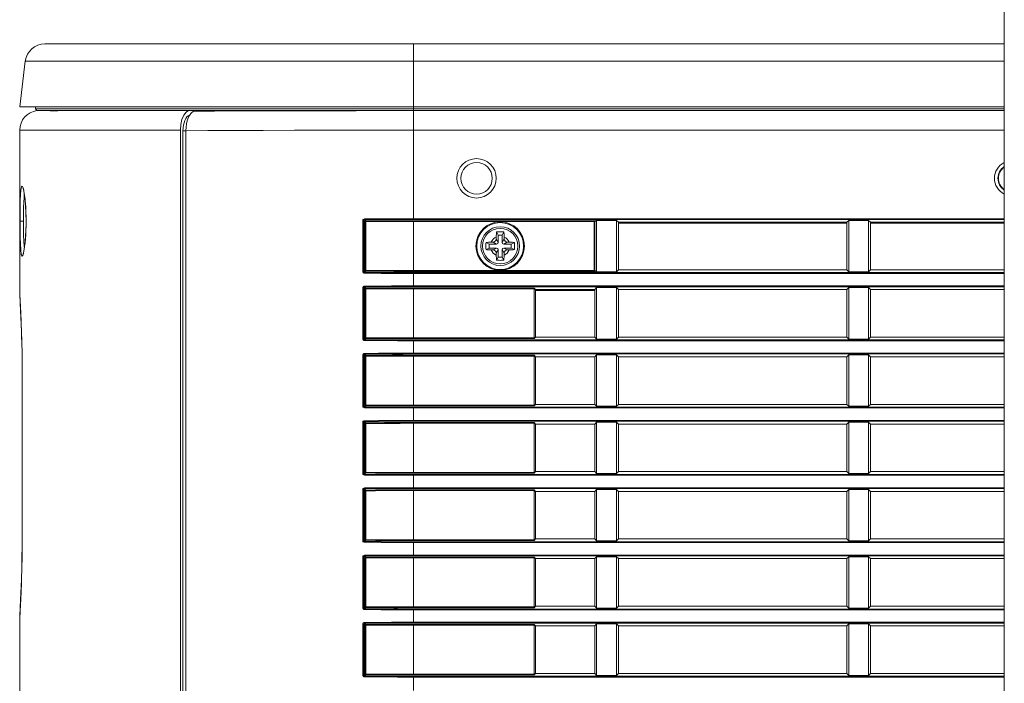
# Model space of a CAD drawing. Header units: millimetres. Extents: x 3925 to 5043, y -86 to 778.
# Tile 17 of 164: x 4106 to 4137, y 280 to 301. Entities that reach past the tile are written whole.
import ezdxf

# ---------------------------------------------------------------- set-up
doc = ezdxf.new("R2010")
doc.units = ezdxf.units.MM
doc.header["$LTSCALE"] = 46.255
for name, color, linetype in [('140-155102-0DXF_CONTINUOUS_LINE', 7, 'CONTINUOUS'), ('85-1A626G050DXF_CONTINUOUS_LINE', 7, 'CONTINUOUS'), ('H30-RIGHT-CODXF_CONTINUOUS_LINE', 7, 'CONTINUOUS'), ('H30K-CHRISTIDXF_CONTINUOUS_LINE', 7, 'CONTINUOUS'), ('H30K-REAR-CODXF_CONTINUOUS_LINE', 7, 'CONTINUOUS'), ('H30K-TOP-COVDXF_CONTINUOUS_LINE', 7, 'CONTINUOUS')]:
    doc.layers.add(name, color=color, linetype=linetype)

msp = doc.modelspace()

# ---------------------------------------------------------------- linework, layer by layer
at = {"layer": '140-155102-0DXF_CONTINUOUS_LINE', "color": 7, "linetype": 'Continuous', "lineweight": 0}
msp.add_line((4137.2981, 310.3287), (4137.2981, 223.8288), dxfattribs=at)
at = {"layer": '85-1A626G050DXF_CONTINUOUS_LINE', "color": 7, "linetype": 'Continuous', "lineweight": 0}
for p, q in [((4121.2362, 294.3862), (4121.1864, 294.4858)), ((4121.2362, 294.3862), (4121.2362, 294.1487)), ((4121.3612, 294.3862), (4121.2362, 294.3862)), ((4121.3612, 294.3862), (4121.4111, 294.4858)), ((4121.3612, 294.1487), (4121.3612, 294.3862)), ((4120.9487, 294.0987), (4120.8491, 294.1485)), ((4120.9487, 294.0987), (4120.9487, 293.9737)), ((4121.1862, 294.0987), (4120.9487, 294.0987)), ((4121.0123, 294.1612), (4121.0737, 294.1612)), ((4121.1862, 294.0987), (4121.0737, 294.1612)), ((4121.1737, 294.3226), (4121.1737, 294.2612)), ((4121.2362, 294.1487), (4121.1737, 294.2612)), ((4121.3612, 294.1487), (4121.4237, 294.2612)), ((4121.4112, 294.0987), (4121.5237, 294.1612)), ((4121.6487, 294.0987), (4121.4112, 294.0987)), ((4121.4237, 294.3226), (4121.4237, 294.2612)), ((4121.5852, 294.1612), (4121.5237, 294.1612)), ((4121.6487, 294.0987), (4121.7484, 294.1485)), ((4121.6487, 293.9737), (4121.6487, 294.0987)), ((4120.9487, 293.9737), (4120.8491, 293.9239)), ((4120.9487, 293.9737), (4121.1862, 293.9737)), ((4121.0123, 293.9112), (4121.0737, 293.9112)), ((4121.1862, 293.9737), (4121.0737, 293.9112)), ((4121.2362, 293.9237), (4121.1737, 293.8112)), ((4121.1737, 293.7498), (4121.1737, 293.8112)), ((4121.2362, 293.9237), (4121.2362, 293.6862)), ((4121.3612, 293.6862), (4121.3612, 293.9237)), ((4121.3612, 293.9237), (4121.4237, 293.8112)), ((4121.4112, 293.9737), (4121.5237, 293.9112)), ((4121.4112, 293.9737), (4121.6487, 293.9737)), ((4121.4237, 293.7498), (4121.4237, 293.8112)), ((4121.5852, 293.9112), (4121.5237, 293.9112)), ((4121.6487, 293.9737), (4121.7484, 293.9239)), ((4121.2362, 293.6862), (4121.1864, 293.5866)), ((4121.2362, 293.6862), (4121.3612, 293.6862)), ((4121.3612, 293.6862), (4121.4111, 293.5866))]:
    msp.add_line(p, q, dxfattribs=at)
for points in [[(4121.1737, 294.3226), (4121.1741, 294.3528), (4121.1751, 294.3787), (4121.1764, 294.401), (4121.178, 294.4206), (4121.1797, 294.4383), (4121.1817, 294.4548), (4121.1839, 294.4706), (4121.1864, 294.4858)], [(4121.1864, 294.4858), (4121.2235, 294.4879), (4121.261, 294.4891), (4121.2987, 294.4895)], [(4121.2987, 294.4895), (4121.3365, 294.4891), (4121.374, 294.4879), (4121.4111, 294.4858)], [(4121.4111, 294.4858), (4121.4136, 294.4704), (4121.4158, 294.4545), (4121.4178, 294.4379), (4121.4196, 294.4201), (4121.4211, 294.4005), (4121.4224, 294.3782), (4121.4234, 294.3525), (4121.4237, 294.3226)], [(4120.8491, 293.9239), (4120.8473, 293.9558), (4120.8461, 293.9879), (4120.8455, 294.0201), (4120.8455, 294.0523), (4120.8461, 294.0845), (4120.8473, 294.1166), (4120.8491, 294.1485)], [(4120.8491, 294.1485), (4120.8856, 294.1539), (4120.9254, 294.1579), (4120.968, 294.1604), (4121.0123, 294.1612)], [(4121.5852, 294.1612), (4121.6207, 294.1607), (4121.6553, 294.1591), (4121.6884, 294.1565), (4121.7195, 294.1529), (4121.7484, 294.1485)], [(4121.7484, 294.1485), (4121.7502, 294.1166), (4121.7514, 294.0845), (4121.752, 294.0523), (4121.752, 294.0201), (4121.7514, 293.9879), (4121.7502, 293.9558), (4121.7484, 293.9239)], [(4121.0123, 293.9112), (4120.9768, 293.9117), (4120.9422, 293.9133), (4120.9091, 293.9159), (4120.878, 293.9194), (4120.8491, 293.9239)], [(4121.1864, 293.5866), (4121.1839, 293.602), (4121.1817, 293.6179), (4121.1797, 293.6345), (4121.1779, 293.6523), (4121.1764, 293.6719), (4121.1751, 293.6942), (4121.1741, 293.7199), (4121.1737, 293.7498)], [(4121.4237, 293.7498), (4121.4234, 293.7196), (4121.4224, 293.6937), (4121.4211, 293.6714), (4121.4195, 293.6518), (4121.4178, 293.6341), (4121.4158, 293.6176), (4121.4136, 293.6018), (4121.4111, 293.5866)], [(4121.7484, 293.9239), (4121.7119, 293.9185), (4121.6721, 293.9145), (4121.6295, 293.912), (4121.5852, 293.9112)], [(4121.2987, 293.5829), (4121.261, 293.5833), (4121.2235, 293.5845), (4121.1864, 293.5866)], [(4121.4111, 293.5866), (4121.374, 293.5845), (4121.3365, 293.5833), (4121.2987, 293.5829)]]:
    msp.add_lwpolyline(points, dxfattribs=at)
msp.add_circle((4121.2987, 294.0362), 0.5625, dxfattribs=at)
for centre, radius, start, end in [((4121.2987, 294.0362), 0.3125, 113.57818, 156.42182), ((4121.0737, 294.2612), 0.1, 270, 0), ((4121.1862, 294.1487), 0.05, 270, 0), ((4121.4112, 294.1487), 0.05, 180, 270), ((4121.2987, 294.0362), 0.3125, 23.57818, 66.42182), ((4121.5237, 294.2612), 0.1, 180, 270), ((4121.2987, 294.0362), 0.3125, 203.57818, 246.42182), ((4121.0737, 293.8112), 0.1, 0, 90), ((4121.1862, 293.9237), 0.05, 0, 90), ((4121.4112, 293.9237), 0.05, 90, 180), ((4121.2987, 294.0362), 0.3125, 293.57818, 336.42182), ((4121.5237, 293.8112), 0.1, 90, 180)]:
    msp.add_arc(centre, radius, start, end, dxfattribs=at)
at = {"layer": 'H30-RIGHT-CODXF_CONTINUOUS_LINE', "color": 7, "linetype": 'Continuous', "lineweight": 0}
for p, q in [((4111.5278, 298.289), (4111.5788, 298.3146)), ((4111.6749, 298.3437), (4111.5788, 298.3146)), ((4118.5487, 298.3437), (4118.5487, 294.8806)), ((4118.5487, 298.3338), (4137.2981, 298.3338)), ((4111.3264, 297.6959), (4111.3311, 297.807)), ((4111.3311, 297.807), (4111.345, 297.9145)), ((4111.2311, 297.6954), (4111.2311, 258.6908)), ((4111.3264, 297.6954), (4111.2311, 297.6954)), ((4111.3264, 297.6959), (4111.3264, 258.6904)), ((4118.5487, 297.7135), (4137.2981, 297.7135)), ((4116.9396, 293.2234), (4116.9396, 294.849)), ((4116.9396, 294.849), (4116.9662, 294.849)), ((4116.9662, 293.2234), (4116.9662, 294.849)), ((4117.0063, 294.8088), (4116.9662, 294.849)), ((4117.0311, 294.8336), (4116.9906, 294.8742)), ((4117.0063, 294.8088), (4117.0063, 293.2636)), ((4117.0063, 294.8088), (4117.0328, 294.8088)), ((4117.0328, 294.8088), (4117.0328, 293.2636)), ((4118.5487, 294.9054), (4137.2981, 294.9054)), ((4118.5487, 294.8806), (4137.2981, 294.8806)), ((4118.5487, 293.2325), (4118.5487, 294.8399)), ((4124.2828, 294.8399), (4118.5487, 294.8399)), ((4118.5487, 294.8151), (4124.3055, 294.8151)), ((4124.2828, 294.8399), (4124.3309, 294.8526)), ((4124.2828, 293.2325), (4124.2828, 294.8399)), ((4124.3055, 294.8151), (4124.357, 294.8287)), ((4124.3055, 293.2573), (4124.3055, 294.8151)), ((4124.3309, 294.8526), (4124.9874, 294.8526)), ((4124.357, 293.2437), (4124.357, 294.8287)), ((4124.9874, 293.2198), (4124.9874, 294.8526)), ((4125.0487, 294.7912), (4124.9874, 294.8526)), ((4125.0487, 293.2812), (4125.0487, 294.7912)), ((4132.2987, 294.7912), (4125.0487, 294.7912)), ((4125.0487, 294.7612), (4132.2987, 294.7612)), ((4132.3601, 294.8526), (4132.2987, 294.7912)), ((4132.2987, 293.2812), (4132.2987, 294.7912)), ((4132.3601, 294.8526), (4132.3601, 293.2198)), ((4132.3601, 294.8526), (4132.9874, 294.8526)), ((4132.9874, 293.2198), (4132.9874, 294.8526)), ((4133.0487, 294.7912), (4132.9874, 294.8526)), ((4133.0487, 293.2812), (4133.0487, 294.7912)), ((4137.2981, 294.7912), (4133.0487, 294.7912)), ((4133.0487, 294.7612), (4137.2981, 294.7612)), ((4116.9662, 293.2234), (4116.9396, 293.2234)), ((4117.0063, 293.2636), (4116.9662, 293.2234)), ((4117.0311, 293.2388), (4116.9906, 293.1982)), ((4117.0063, 293.2636), (4117.0328, 293.2636)), ((4117.0328, 293.2636), (4118.5487, 293.2573)), ((4118.5487, 293.2573), (4124.3055, 293.2573)), ((4118.5487, 293.2325), (4124.2828, 293.2325)), ((4118.5487, 292.7456), (4118.5487, 293.1918)), ((4137.2981, 293.1918), (4118.5487, 293.1918)), ((4137.2981, 293.167), (4118.5487, 293.167)), ((4124.2828, 293.2325), (4124.2856, 293.2328)), ((4124.2828, 293.2325), (4124.3309, 293.2198)), ((4124.3055, 293.2573), (4124.357, 293.2437)), ((4124.9874, 293.2198), (4124.3309, 293.2198)), ((4124.9874, 293.2198), (4125.0487, 293.2812)), ((4125.0487, 293.2812), (4132.2987, 293.2812)), ((4132.2987, 293.2812), (4132.3601, 293.2198)), ((4132.9874, 293.2198), (4132.3601, 293.2198)), ((4132.9874, 293.2198), (4133.0487, 293.2812)), ((4133.0487, 293.2812), (4137.2981, 293.2812)), ((4116.9396, 291.0884), (4116.9396, 292.714)), ((4116.9396, 292.714), (4116.9662, 292.714)), ((4116.9662, 291.0884), (4116.9662, 292.714)), ((4117.0063, 292.6738), (4116.9662, 292.714)), ((4117.0311, 292.6986), (4116.9906, 292.7392)), ((4117.0063, 292.6738), (4117.0063, 291.1286)), ((4117.0063, 292.6738), (4117.0328, 292.6738)), ((4117.0328, 292.6738), (4117.0328, 291.1286)), ((4118.5487, 292.7704), (4137.2981, 292.7704)), ((4118.5487, 292.7456), (4137.2981, 292.7456)), ((4118.5487, 291.0975), (4118.5487, 292.7049)), ((4122.375, 292.7049), (4118.5487, 292.7049)), ((4122.3777, 292.6801), (4118.5487, 292.6801)), ((4122.375, 292.7049), (4122.4237, 292.6562)), ((4122.3777, 292.6801), (4122.3777, 291.1223)), ((4122.4237, 292.6562), (4122.4237, 291.1462)), ((4122.4237, 292.6562), (4124.2987, 292.6562)), ((4122.4237, 292.6262), (4124.2987, 292.6262)), ((4124.3601, 292.7176), (4124.2987, 292.6562)), ((4124.2987, 291.1462), (4124.2987, 292.6562)), ((4124.3601, 291.0848), (4124.3601, 292.7176)), ((4124.3601, 292.7176), (4124.9874, 292.7176)), ((4124.9874, 291.0848), (4124.9874, 292.7176)), ((4125.0487, 292.6562), (4124.9874, 292.7176)), ((4125.0487, 291.1462), (4125.0487, 292.6562)), ((4125.0487, 292.6562), (4132.2987, 292.6562)), ((4132.3601, 292.7176), (4132.2987, 292.6562)), ((4132.2987, 291.1462), (4132.2987, 292.6562)), ((4132.3601, 292.7176), (4132.3601, 291.0848)), ((4132.3601, 292.7176), (4132.9874, 292.7176)), ((4132.9874, 291.0848), (4132.9874, 292.7176)), ((4133.0487, 292.6562), (4132.9874, 292.7176)), ((4133.0487, 291.1462), (4133.0487, 292.6562)), ((4133.0487, 292.6562), (4137.2981, 292.6562)), ((4116.9662, 291.0884), (4116.9396, 291.0884)), ((4117.0063, 291.1286), (4116.9662, 291.0884)), ((4117.0311, 291.1038), (4116.9906, 291.0632)), ((4117.0063, 291.1286), (4117.0328, 291.1286)), ((4117.0328, 291.1286), (4118.5487, 291.1223)), ((4118.5487, 291.1223), (4122.3777, 291.1223)), ((4118.5487, 291.0975), (4122.375, 291.0975)), ((4118.5487, 290.6106), (4118.5487, 291.0568)), ((4137.2981, 291.0568), (4118.5487, 291.0568)), ((4137.2981, 291.032), (4118.5487, 291.032)), ((4122.4237, 291.1462), (4122.375, 291.0975)), ((4124.2987, 291.1462), (4122.4237, 291.1462)), ((4124.2987, 291.1462), (4124.3601, 291.0848)), ((4124.9874, 291.0848), (4124.3601, 291.0848)), ((4124.9874, 291.0848), (4125.0487, 291.1462)), ((4132.2987, 291.1462), (4125.0487, 291.1462)), ((4132.2987, 291.1462), (4132.3601, 291.0848)), ((4132.9874, 291.0848), (4132.3601, 291.0848)), ((4132.9874, 291.0848), (4133.0487, 291.1462)), ((4137.2981, 291.1462), (4133.0487, 291.1462)), ((4118.5487, 290.6354), (4137.2981, 290.6354)), ((4116.9396, 288.9534), (4116.9396, 290.579)), ((4116.9396, 290.579), (4116.9662, 290.579)), ((4116.9662, 288.9534), (4116.9662, 290.579)), ((4117.0063, 290.5388), (4116.9662, 290.579)), ((4117.0311, 290.5636), (4116.9906, 290.6042)), ((4117.0063, 290.5388), (4117.0063, 288.9936)), ((4117.0063, 290.5388), (4117.0328, 290.5388)), ((4117.0328, 290.5388), (4117.0328, 288.9936)), ((4118.5487, 290.6106), (4137.2981, 290.6106)), ((4118.5487, 288.9625), (4118.5487, 290.5699)), ((4122.375, 290.5699), (4118.5487, 290.5699)), ((4122.3777, 290.5451), (4118.5487, 290.5451)), ((4122.375, 290.5699), (4122.4237, 290.5212)), ((4122.3777, 290.5451), (4122.3777, 288.9873)), ((4122.4237, 290.5212), (4122.4237, 289.0112)), ((4124.2987, 290.5212), (4122.4237, 290.5212)), ((4124.3601, 290.5826), (4124.2987, 290.5212)), ((4124.2987, 289.0112), (4124.2987, 290.5212)), ((4124.3601, 288.9498), (4124.3601, 290.5826)), ((4124.3601, 290.5826), (4124.9874, 290.5826)), ((4124.9874, 288.9498), (4124.9874, 290.5826)), ((4125.0487, 290.5212), (4124.9874, 290.5826)), ((4125.0487, 289.0112), (4125.0487, 290.5212)), ((4132.2987, 290.5212), (4125.0487, 290.5212)), ((4132.3601, 290.5826), (4132.2987, 290.5212)), ((4132.2987, 289.0112), (4132.2987, 290.5212)), ((4132.3601, 290.5826), (4132.3601, 288.9498)), ((4132.3601, 290.5826), (4132.9874, 290.5826)), ((4132.9874, 288.9498), (4132.9874, 290.5826)), ((4133.0487, 290.5212), (4132.9874, 290.5826)), ((4133.0487, 289.0112), (4133.0487, 290.5212)), ((4137.2981, 290.5212), (4133.0487, 290.5212)), ((4116.9662, 288.9534), (4116.9396, 288.9534)), ((4117.0063, 288.9936), (4116.9662, 288.9534)), ((4117.0311, 288.9688), (4116.9906, 288.9282)), ((4117.0063, 288.9936), (4117.0328, 288.9936)), ((4117.0328, 288.9936), (4118.5487, 288.9873)), ((4118.5487, 288.9873), (4122.3777, 288.9873)), ((4118.5487, 288.9625), (4122.375, 288.9625)), ((4118.5487, 288.4756), (4118.5487, 288.9218)), ((4137.2981, 288.9218), (4118.5487, 288.9218)), ((4137.2981, 288.897), (4118.5487, 288.897)), ((4122.4237, 289.0112), (4122.375, 288.9625)), ((4124.2987, 289.0112), (4122.4237, 289.0112)), ((4124.2987, 289.0112), (4124.3601, 288.9498)), ((4124.9874, 288.9498), (4124.3601, 288.9498)), ((4124.9874, 288.9498), (4125.0487, 289.0112)), ((4132.2987, 289.0112), (4125.0487, 289.0112)), ((4132.2987, 289.0112), (4132.3601, 288.9498)), ((4132.9874, 288.9498), (4132.3601, 288.9498)), ((4132.9874, 288.9498), (4133.0487, 289.0112)), ((4137.2981, 289.0112), (4133.0487, 289.0112)), ((4116.9396, 286.8184), (4116.9396, 288.444)), ((4116.9396, 288.444), (4116.9662, 288.444)), ((4116.9662, 286.8184), (4116.9662, 288.444)), ((4117.0063, 288.4038), (4116.9662, 288.444)), ((4117.0311, 288.4286), (4116.9906, 288.4692)), ((4118.5487, 288.5004), (4137.2981, 288.5004)), ((4118.5487, 288.4756), (4137.2981, 288.4756)), ((4118.5487, 286.8275), (4118.5487, 288.4349)), ((4122.375, 288.4349), (4118.5487, 288.4349)), ((4122.375, 288.4349), (4122.4237, 288.3862)), ((4124.3601, 288.4476), (4124.2987, 288.3862)), ((4124.3601, 286.8148), (4124.3601, 288.4476)), ((4124.3601, 288.4476), (4124.9874, 288.4476)), ((4124.9874, 286.8148), (4124.9874, 288.4476)), ((4125.0487, 288.3862), (4124.9874, 288.4476)), ((4132.3601, 288.4476), (4132.2987, 288.3862)), ((4132.3601, 288.4476), (4132.3601, 286.8148)), ((4132.3601, 288.4476), (4132.9874, 288.4476)), ((4132.9874, 286.8148), (4132.9874, 288.4476)), ((4133.0487, 288.3862), (4132.9874, 288.4476)), ((4117.0063, 288.4038), (4117.0063, 286.8586)), ((4117.0063, 288.4038), (4117.0328, 288.4038)), ((4117.0328, 288.4038), (4117.0328, 286.8586)), ((4122.3777, 288.4101), (4118.5487, 288.4101)), ((4122.3777, 288.4101), (4122.3777, 286.8523)), ((4122.4237, 288.3862), (4122.4237, 286.8762)), ((4124.2987, 288.3862), (4122.4237, 288.3862)), ((4124.2987, 286.8762), (4124.2987, 288.3862)), ((4125.0487, 286.8762), (4125.0487, 288.3862)), ((4132.2987, 288.3862), (4125.0487, 288.3862)), ((4132.2987, 286.8762), (4132.2987, 288.3862)), ((4133.0487, 286.8762), (4133.0487, 288.3862)), ((4137.2981, 288.3862), (4133.0487, 288.3862)), ((4122.4237, 286.8762), (4122.375, 286.8275)), ((4124.2987, 286.8762), (4122.4237, 286.8762)), ((4124.2987, 286.8762), (4124.3601, 286.8148)), ((4124.9874, 286.8148), (4125.0487, 286.8762)), ((4132.2987, 286.8762), (4125.0487, 286.8762)), ((4132.2987, 286.8762), (4132.3601, 286.8148)), ((4132.9874, 286.8148), (4133.0487, 286.8762)), ((4137.2981, 286.8762), (4133.0487, 286.8762)), ((4116.9662, 286.8184), (4116.9396, 286.8184)), ((4117.0063, 286.8586), (4116.9662, 286.8184)), ((4117.0311, 286.8338), (4116.9906, 286.7932)), ((4117.0063, 286.8586), (4117.0328, 286.8586)), ((4117.0328, 286.8586), (4118.5487, 286.8523)), ((4118.5487, 286.8523), (4122.3777, 286.8523)), ((4118.5487, 286.8275), (4122.375, 286.8275)), ((4118.5487, 286.3406), (4118.5487, 286.7868)), ((4137.2981, 286.7868), (4118.5487, 286.7868)), ((4137.2981, 286.762), (4118.5487, 286.762)), ((4124.9874, 286.8148), (4124.3601, 286.8148)), ((4132.9874, 286.8148), (4132.3601, 286.8148)), ((4116.9396, 284.6834), (4116.9396, 286.309)), ((4116.9396, 286.309), (4116.9662, 286.309)), ((4116.9662, 284.6834), (4116.9662, 286.309)), ((4117.0063, 286.2688), (4116.9662, 286.309)), ((4117.0311, 286.2936), (4116.9906, 286.3342)), ((4117.0063, 286.2688), (4117.0063, 284.7236)), ((4117.0063, 286.2688), (4117.0328, 286.2688)), ((4117.0328, 286.2688), (4117.0328, 284.7236)), ((4118.5487, 286.3654), (4137.2981, 286.3654)), ((4118.5487, 286.3406), (4137.2981, 286.3406)), ((4118.5487, 284.6925), (4118.5487, 286.2999)), ((4122.375, 286.2999), (4118.5487, 286.2999)), ((4122.3777, 286.2751), (4118.5487, 286.2751)), ((4122.375, 286.2999), (4122.4237, 286.2512)), ((4122.3777, 286.2751), (4122.3777, 284.7173)), ((4122.4237, 286.2512), (4122.4237, 284.7412)), ((4124.2987, 286.2512), (4122.4237, 286.2512)), ((4124.3601, 286.3126), (4124.2987, 286.2512)), ((4124.2987, 284.7412), (4124.2987, 286.2512)), ((4124.3601, 284.6798), (4124.3601, 286.3126)), ((4124.3601, 286.3126), (4124.9874, 286.3126)), ((4124.9874, 284.6798), (4124.9874, 286.3126)), ((4125.0487, 286.2512), (4124.9874, 286.3126)), ((4125.0487, 284.7412), (4125.0487, 286.2512)), ((4132.2987, 286.2512), (4125.0487, 286.2512)), ((4132.3601, 286.3126), (4132.2987, 286.2512)), ((4132.2987, 284.7412), (4132.2987, 286.2512)), ((4132.3601, 286.3126), (4132.3601, 284.6798)), ((4132.3601, 286.3126), (4132.9874, 286.3126)), ((4132.9874, 284.6798), (4132.9874, 286.3126)), ((4133.0487, 286.2512), (4132.9874, 286.3126)), ((4133.0487, 284.7412), (4133.0487, 286.2512)), ((4137.2981, 286.2512), (4133.0487, 286.2512)), ((4116.9662, 284.6834), (4116.9396, 284.6834)), ((4117.0063, 284.7236), (4116.9662, 284.6834)), ((4117.0311, 284.6988), (4116.9906, 284.6582)), ((4117.0063, 284.7236), (4117.0328, 284.7236)), ((4117.0328, 284.7236), (4118.5487, 284.7173)), ((4118.5487, 284.7173), (4122.3777, 284.7173)), ((4118.5487, 284.6925), (4122.375, 284.6925)), ((4122.4237, 284.7412), (4122.375, 284.6925)), ((4124.2987, 284.7412), (4122.4237, 284.7412)), ((4124.2987, 284.7412), (4124.3601, 284.6798)), ((4124.9874, 284.6798), (4125.0487, 284.7412)), ((4132.2987, 284.7412), (4125.0487, 284.7412)), ((4132.2987, 284.7412), (4132.3601, 284.6798)), ((4132.9874, 284.6798), (4133.0487, 284.7412)), ((4137.2981, 284.7412), (4133.0487, 284.7412)), ((4118.5487, 284.2056), (4118.5487, 284.6518)), ((4137.2981, 284.6518), (4118.5487, 284.6518)), ((4137.2981, 284.627), (4118.5487, 284.627)), ((4124.9874, 284.6798), (4124.3601, 284.6798)), ((4132.9874, 284.6798), (4132.3601, 284.6798)), ((4116.9396, 282.5484), (4116.9396, 284.174)), ((4116.9396, 284.174), (4116.9662, 284.174)), ((4116.9662, 282.5484), (4116.9662, 284.174)), ((4117.0063, 284.1338), (4116.9662, 284.174)), ((4117.0311, 284.1586), (4116.9906, 284.1992)), ((4117.0063, 284.1338), (4117.0063, 282.5886)), ((4117.0063, 284.1338), (4117.0328, 284.1338)), ((4117.0328, 284.1338), (4117.0328, 282.5886)), ((4118.5487, 284.2304), (4137.2981, 284.2304)), ((4118.5487, 284.2056), (4137.2981, 284.2056)), ((4118.5487, 282.5575), (4118.5487, 284.1649)), ((4122.375, 284.1649), (4118.5487, 284.1649)), ((4122.3777, 284.1401), (4118.5487, 284.1401)), ((4122.375, 284.1649), (4122.4237, 284.1162)), ((4122.3777, 284.1401), (4122.3777, 282.5823)), ((4122.4237, 284.1162), (4122.4237, 282.6062)), ((4124.2987, 284.1162), (4122.4237, 284.1162)), ((4124.3601, 284.1776), (4124.2987, 284.1162)), ((4124.2987, 282.6062), (4124.2987, 284.1162)), ((4124.3601, 282.5448), (4124.3601, 284.1776)), ((4124.3601, 284.1776), (4124.9874, 284.1776)), ((4124.9874, 282.5448), (4124.9874, 284.1776)), ((4125.0487, 284.1162), (4124.9874, 284.1776)), ((4125.0487, 282.6062), (4125.0487, 284.1162)), ((4132.2987, 284.1162), (4125.0487, 284.1162)), ((4132.3601, 284.1776), (4132.2987, 284.1162)), ((4132.2987, 282.6062), (4132.2987, 284.1162)), ((4132.3601, 284.1776), (4132.3601, 282.5448)), ((4132.3601, 284.1776), (4132.9874, 284.1776)), ((4132.9874, 282.5448), (4132.9874, 284.1776)), ((4133.0487, 284.1162), (4132.9874, 284.1776)), ((4133.0487, 282.6062), (4133.0487, 284.1162)), ((4137.2981, 284.1162), (4133.0487, 284.1162)), ((4116.9662, 282.5484), (4116.9396, 282.5484)), ((4117.0063, 282.5886), (4116.9662, 282.5484)), ((4117.0311, 282.5638), (4116.9906, 282.5232)), ((4117.0063, 282.5886), (4117.0328, 282.5886)), ((4117.0328, 282.5886), (4118.5487, 282.5823)), ((4118.5487, 282.5823), (4122.3777, 282.5823)), ((4118.5487, 282.5575), (4122.375, 282.5575)), ((4118.5487, 282.0706), (4118.5487, 282.5168)), ((4137.2981, 282.5168), (4118.5487, 282.5168)), ((4122.4237, 282.6062), (4122.375, 282.5575)), ((4124.2987, 282.6062), (4122.4237, 282.6062)), ((4124.2987, 282.6062), (4124.3601, 282.5448)), ((4124.9874, 282.5448), (4124.3601, 282.5448)), ((4124.9874, 282.5448), (4125.0487, 282.6062)), ((4132.2987, 282.6062), (4125.0487, 282.6062)), ((4132.2987, 282.6062), (4132.3601, 282.5448)), ((4132.9874, 282.5448), (4132.3601, 282.5448)), ((4132.9874, 282.5448), (4133.0487, 282.6062)), ((4137.2981, 282.6062), (4133.0487, 282.6062)), ((4137.2981, 282.492), (4118.5487, 282.492)), ((4116.9396, 280.4134), (4116.9396, 282.039)), ((4116.9396, 282.039), (4116.9662, 282.039)), ((4116.9662, 280.4134), (4116.9662, 282.039)), ((4117.0063, 281.9988), (4116.9662, 282.039)), ((4117.0311, 282.0236), (4116.9906, 282.0642)), ((4117.0063, 281.9988), (4117.0063, 280.4536)), ((4117.0063, 281.9988), (4117.0328, 281.9988)), ((4117.0328, 281.9988), (4117.0328, 280.4536)), ((4118.5487, 282.0954), (4137.2981, 282.0954)), ((4118.5487, 282.0706), (4137.2981, 282.0706)), ((4118.5487, 280.4225), (4118.5487, 282.0299)), ((4122.375, 282.0299), (4118.5487, 282.0299)), ((4122.3777, 282.0051), (4118.5487, 282.0051)), ((4122.375, 282.0299), (4122.4237, 281.9812)), ((4122.3777, 282.0051), (4122.3777, 280.4473)), ((4122.4237, 281.9812), (4122.4237, 280.4712)), ((4124.2987, 281.9812), (4122.4237, 281.9812)), ((4124.3601, 282.0426), (4124.2987, 281.9812)), ((4124.2987, 280.4712), (4124.2987, 281.9812)), ((4124.3601, 280.4098), (4124.3601, 282.0426)), ((4124.3601, 282.0426), (4124.9874, 282.0426)), ((4124.9874, 280.4098), (4124.9874, 282.0426)), ((4125.0487, 281.9812), (4124.9874, 282.0426)), ((4125.0487, 280.4712), (4125.0487, 281.9812)), ((4132.2987, 281.9812), (4125.0487, 281.9812)), ((4132.3601, 282.0426), (4132.2987, 281.9812)), ((4132.2987, 280.4712), (4132.2987, 281.9812)), ((4132.3601, 282.0426), (4132.3601, 280.4098)), ((4132.3601, 282.0426), (4132.9874, 282.0426)), ((4132.9874, 280.4098), (4132.9874, 282.0426)), ((4133.0487, 281.9812), (4132.9874, 282.0426)), ((4133.0487, 280.4712), (4133.0487, 281.9812)), ((4137.2981, 281.9812), (4133.0487, 281.9812)), ((4116.9662, 280.4134), (4116.9396, 280.4134)), ((4117.0063, 280.4536), (4116.9662, 280.4134)), ((4117.0311, 280.4288), (4116.9906, 280.3882)), ((4117.0063, 280.4536), (4117.0328, 280.4536)), ((4117.0328, 280.4536), (4118.5487, 280.4473)), ((4118.5487, 280.4473), (4122.3777, 280.4473)), ((4118.5487, 280.4225), (4122.375, 280.4225)), ((4118.5487, 279.9356), (4118.5487, 280.3818)), ((4137.2981, 280.3818), (4118.5487, 280.3818)), ((4137.2981, 280.357), (4118.5487, 280.357)), ((4122.4237, 280.4712), (4122.375, 280.4225)), ((4124.2987, 280.4712), (4122.4237, 280.4712)), ((4124.2987, 280.4712), (4124.3601, 280.4098)), ((4124.9874, 280.4098), (4124.3601, 280.4098)), ((4124.9874, 280.4098), (4125.0487, 280.4712)), ((4132.2987, 280.4712), (4125.0487, 280.4712)), ((4132.2987, 280.4712), (4132.3601, 280.4098)), ((4132.9874, 280.4098), (4132.3601, 280.4098)), ((4132.9874, 280.4098), (4133.0487, 280.4712)), ((4137.2981, 280.4712), (4133.0487, 280.4712))]:
    msp.add_line(p, q, dxfattribs=at)
for points in [[(4111.4328, 298.1902), (4111.392, 298.1697), (4111.3536, 298.1341), (4111.3187, 298.0846), (4111.2886, 298.0226), (4111.264, 297.9504)], [(4111.345, 297.9145), (4111.3677, 298.0151), (4111.3984, 298.1054), (4111.4361, 298.1827)], [(4111.4361, 298.1827), (4111.4797, 298.2446), (4111.5278, 298.289)], [(4111.5788, 298.3146), (4112.2366, 298.3198), (4113.0207, 298.3243), (4113.9206, 298.3278), (4114.8809, 298.3304), (4115.8377, 298.3321), (4116.7327, 298.3331), (4117.5927, 298.3336), (4118.5487, 298.3338)], [(4111.264, 297.9504), (4111.246, 297.87), (4111.2349, 297.7841), (4111.2311, 297.6954)], [(4111.3264, 297.6959), (4112.0167, 297.7006), (4112.8376, 297.7047), (4113.7762, 297.7079), (4114.7735, 297.7103), (4115.7632, 297.7119), (4116.6856, 297.7128), (4117.5693, 297.7133), (4118.5487, 297.7135)], [(4116.9396, 294.849), (4116.9433, 294.8681), (4116.9534, 294.8837), (4116.9683, 294.8944), (4116.9888, 294.899)], [(4116.9662, 294.849), (4116.9679, 294.8587), (4116.9729, 294.8665), (4116.9803, 294.8719), (4116.9905, 294.8742)], [(4116.9888, 294.899), (4117.4375, 294.9022), (4117.8481, 294.9042), (4118.2191, 294.9051), (4118.5487, 294.9054)], [(4116.9905, 294.8742), (4116.9897, 294.8785), (4116.9891, 294.8874), (4116.9888, 294.899)], [(4116.9906, 294.8742), (4117.4386, 294.8774), (4117.8489, 294.8793), (4118.2194, 294.8803), (4118.5487, 294.8806)], [(4117.0311, 294.8336), (4117.0188, 294.8302), (4117.0098, 294.8211), (4117.0063, 294.8088)], [(4118.5487, 294.8399), (4118.3346, 294.8398), (4118.1213, 294.8394), (4117.8856, 294.8387), (4117.6227, 294.8376), (4117.3367, 294.8359), (4117.0311, 294.8336)], [(4117.0311, 294.8336), (4117.0319, 294.8295), (4117.0325, 294.8205), (4117.0328, 294.8088)], [(4118.5487, 294.8151), (4118.3349, 294.815), (4118.1218, 294.8146), (4117.8863, 294.8139), (4117.6237, 294.8128), (4117.3381, 294.8111), (4117.0328, 294.8088)], [(4124.3055, 294.8151), (4124.3021, 294.8272), (4124.2938, 294.8362), (4124.2828, 294.8399)], [(4116.9887, 293.1734), (4116.9698, 293.1773), (4116.9543, 293.1878), (4116.9439, 293.2029), (4116.9396, 293.2234)], [(4116.9905, 293.1982), (4116.981, 293.2001), (4116.9733, 293.2054), (4116.9682, 293.213), (4116.9662, 293.2234)], [(4118.5487, 293.167), (4118.0383, 293.1676), (4117.5247, 293.1697), (4116.9887, 293.1734)], [(4116.9888, 293.1734), (4116.9891, 293.185), (4116.9897, 293.1939), (4116.9905, 293.1982)], [(4118.5487, 293.1918), (4118.0388, 293.1925), (4117.5258, 293.1945), (4116.9906, 293.1982)], [(4117.0063, 293.2636), (4117.0098, 293.2513), (4117.0188, 293.2422), (4117.0311, 293.2388)], [(4117.0311, 293.2388), (4117.0319, 293.2429), (4117.0325, 293.2519), (4117.0328, 293.2636)], [(4117.0311, 293.2388), (4117.3383, 293.2364), (4117.6286, 293.2348), (4117.9183, 293.2335), (4118.2215, 293.2328), (4118.5487, 293.2325)], [(4124.2856, 293.2328), (4124.2939, 293.2362), (4124.2959, 293.2377)], [(4124.2959, 293.2377), (4124.3021, 293.2453), (4124.3055, 293.2573)], [(4116.9396, 292.714), (4116.9433, 292.7331), (4116.9534, 292.7487), (4116.9683, 292.7594), (4116.9888, 292.764)], [(4116.9662, 292.714), (4116.9679, 292.7237), (4116.9729, 292.7315), (4116.9803, 292.7369), (4116.9905, 292.7392)], [(4116.9888, 292.764), (4117.4375, 292.7672), (4117.8481, 292.7692), (4118.2191, 292.7701), (4118.5487, 292.7704)], [(4116.9905, 292.7392), (4116.9897, 292.7435), (4116.9891, 292.7524), (4116.9888, 292.764)], [(4116.9906, 292.7392), (4117.4386, 292.7424), (4117.8489, 292.7443), (4118.2194, 292.7453), (4118.5487, 292.7456)], [(4117.0311, 292.6986), (4117.0188, 292.6952), (4117.0098, 292.6861), (4117.0063, 292.6738)], [(4118.5487, 292.7049), (4118.3346, 292.7048), (4118.1213, 292.7044), (4117.8856, 292.7037), (4117.6227, 292.7026), (4117.3367, 292.7009), (4117.0311, 292.6986)], [(4117.0311, 292.6986), (4117.0319, 292.6945), (4117.0325, 292.6855), (4117.0328, 292.6738)], [(4118.5487, 292.6801), (4118.3349, 292.68), (4118.1218, 292.6796), (4117.8863, 292.6789), (4117.6237, 292.6778), (4117.3381, 292.6761), (4117.0328, 292.6738)], [(4116.9887, 291.0384), (4116.9698, 291.0423), (4116.9543, 291.0528), (4116.9439, 291.0679), (4116.9396, 291.0884)], [(4116.9905, 291.0632), (4116.981, 291.0651), (4116.9733, 291.0704), (4116.9682, 291.078), (4116.9662, 291.0884)], [(4118.5487, 291.032), (4118.0383, 291.0326), (4117.5247, 291.0347), (4116.9887, 291.0384)], [(4116.9888, 291.0384), (4116.9891, 291.05), (4116.9897, 291.0589), (4116.9905, 291.0632)], [(4118.5487, 291.0568), (4118.0388, 291.0575), (4117.5258, 291.0595), (4116.9906, 291.0632)], [(4117.0063, 291.1286), (4117.0098, 291.1163), (4117.0188, 291.1072), (4117.0311, 291.1038)], [(4117.0311, 291.1038), (4117.0319, 291.1079), (4117.0325, 291.1169), (4117.0328, 291.1286)], [(4117.0311, 291.1038), (4117.3383, 291.1014), (4117.6286, 291.0998), (4117.9183, 291.0985), (4118.2215, 291.0978), (4118.5487, 291.0975)], [(4116.9396, 290.579), (4116.9433, 290.5981), (4116.9534, 290.6137), (4116.9683, 290.6244), (4116.9888, 290.629)], [(4116.9888, 290.629), (4117.4375, 290.6322), (4117.8481, 290.6342), (4118.2191, 290.6351), (4118.5487, 290.6354)], [(4116.9905, 290.6042), (4116.9897, 290.6085), (4116.9891, 290.6174), (4116.9888, 290.629)], [(4116.9662, 290.579), (4116.9679, 290.5887), (4116.9729, 290.5965), (4116.9803, 290.6019), (4116.9905, 290.6042)], [(4116.9906, 290.6042), (4117.4386, 290.6074), (4117.8489, 290.6093), (4118.2194, 290.6103), (4118.5487, 290.6106)], [(4117.0311, 290.5636), (4117.0188, 290.5602), (4117.0098, 290.5511), (4117.0063, 290.5388)], [(4118.5487, 290.5699), (4118.3346, 290.5698), (4118.1213, 290.5694), (4117.8856, 290.5687), (4117.6227, 290.5676), (4117.3367, 290.5659), (4117.0311, 290.5636)], [(4117.0311, 290.5636), (4117.0319, 290.5595), (4117.0325, 290.5505), (4117.0328, 290.5388)], [(4118.5487, 290.5451), (4118.3349, 290.545), (4118.1218, 290.5446), (4117.8863, 290.5439), (4117.6237, 290.5428), (4117.3381, 290.5411), (4117.0328, 290.5388)], [(4116.9887, 288.9034), (4116.9698, 288.9073), (4116.9543, 288.9178), (4116.9439, 288.9329), (4116.9396, 288.9534)], [(4116.9905, 288.9282), (4116.981, 288.9301), (4116.9733, 288.9354), (4116.9682, 288.943), (4116.9662, 288.9534)], [(4118.5487, 288.897), (4118.0383, 288.8976), (4117.5247, 288.8997), (4116.9887, 288.9034)], [(4116.9888, 288.9034), (4116.9891, 288.915), (4116.9897, 288.9239), (4116.9905, 288.9282)], [(4118.5487, 288.9218), (4118.0388, 288.9225), (4117.5258, 288.9245), (4116.9906, 288.9282)], [(4117.0063, 288.9936), (4117.0098, 288.9813), (4117.0188, 288.9722), (4117.0311, 288.9688)], [(4117.0311, 288.9688), (4117.0319, 288.9729), (4117.0325, 288.9819), (4117.0328, 288.9936)], [(4117.0311, 288.9688), (4117.3383, 288.9664), (4117.6286, 288.9648), (4117.9183, 288.9635), (4118.2215, 288.9628), (4118.5487, 288.9625)], [(4116.9396, 288.444), (4116.9433, 288.4631), (4116.9534, 288.4787), (4116.9683, 288.4894), (4116.9888, 288.494)], [(4116.9662, 288.444), (4116.9679, 288.4537), (4116.9729, 288.4615), (4116.9803, 288.4669), (4116.9905, 288.4692)], [(4116.9888, 288.494), (4117.4375, 288.4972), (4117.8481, 288.4992), (4118.2191, 288.5001), (4118.5487, 288.5004)], [(4116.9905, 288.4692), (4116.9897, 288.4735), (4116.9891, 288.4824), (4116.9888, 288.494)], [(4116.9906, 288.4692), (4117.4386, 288.4724), (4117.8489, 288.4743), (4118.2194, 288.4753), (4118.5487, 288.4756)], [(4118.5487, 288.4349), (4118.3346, 288.4348), (4118.1213, 288.4344), (4117.8856, 288.4337), (4117.6227, 288.4326), (4117.3367, 288.4309), (4117.0311, 288.4286)], [(4117.0311, 288.4286), (4117.0188, 288.4252), (4117.0098, 288.4161), (4117.0063, 288.4038)], [(4117.0311, 288.4286), (4117.0319, 288.4245), (4117.0325, 288.4155), (4117.0328, 288.4038)], [(4118.5487, 288.4101), (4118.3349, 288.41), (4118.1218, 288.4096), (4117.8863, 288.4089), (4117.6237, 288.4078), (4117.3381, 288.4061), (4117.0328, 288.4038)], [(4116.9887, 286.7684), (4116.9698, 286.7723), (4116.9543, 286.7828), (4116.9439, 286.7979), (4116.9396, 286.8184)], [(4116.9905, 286.7932), (4116.981, 286.7951), (4116.9733, 286.8004), (4116.9682, 286.808), (4116.9662, 286.8184)], [(4118.5487, 286.762), (4118.0383, 286.7626), (4117.5247, 286.7647), (4116.9887, 286.7684)], [(4116.9888, 286.7684), (4116.9891, 286.78), (4116.9897, 286.7889), (4116.9905, 286.7932)], [(4118.5487, 286.7868), (4118.0388, 286.7875), (4117.5258, 286.7895), (4116.9906, 286.7932)], [(4117.0063, 286.8586), (4117.0098, 286.8463), (4117.0188, 286.8372), (4117.0311, 286.8338)], [(4117.0311, 286.8338), (4117.0319, 286.8379), (4117.0325, 286.8469), (4117.0328, 286.8586)], [(4117.0311, 286.8338), (4117.3383, 286.8314), (4117.6286, 286.8298), (4117.9183, 286.8285), (4118.2215, 286.8278), (4118.5487, 286.8275)], [(4116.9396, 286.309), (4116.9433, 286.3281), (4116.9534, 286.3437), (4116.9683, 286.3544), (4116.9888, 286.359)], [(4116.9662, 286.309), (4116.9679, 286.3187), (4116.9729, 286.3265), (4116.9803, 286.3319), (4116.9905, 286.3342)], [(4116.9888, 286.359), (4117.4375, 286.3622), (4117.8481, 286.3642), (4118.2191, 286.3651), (4118.5487, 286.3654)], [(4116.9905, 286.3342), (4116.9897, 286.3385), (4116.9891, 286.3474), (4116.9888, 286.359)], [(4116.9906, 286.3342), (4117.4386, 286.3374), (4117.8489, 286.3393), (4118.2194, 286.3403), (4118.5487, 286.3406)], [(4117.0311, 286.2936), (4117.0188, 286.2902), (4117.0098, 286.2811), (4117.0063, 286.2688)], [(4118.5487, 286.2999), (4118.3346, 286.2998), (4118.1213, 286.2994), (4117.8856, 286.2987), (4117.6227, 286.2976), (4117.3367, 286.2959), (4117.0311, 286.2936)], [(4117.0311, 286.2936), (4117.0319, 286.2895), (4117.0325, 286.2805), (4117.0328, 286.2688)], [(4118.5487, 286.2751), (4118.3349, 286.275), (4118.1218, 286.2746), (4117.8863, 286.2739), (4117.6237, 286.2728), (4117.3381, 286.2711), (4117.0328, 286.2688)], [(4116.9887, 284.6334), (4116.9698, 284.6373), (4116.9543, 284.6478), (4116.9439, 284.6629), (4116.9396, 284.6834)], [(4116.9905, 284.6582), (4116.981, 284.6601), (4116.9733, 284.6654), (4116.9682, 284.673), (4116.9662, 284.6834)], [(4117.0063, 284.7236), (4117.0098, 284.7113), (4117.0188, 284.7022), (4117.0311, 284.6988)], [(4117.0311, 284.6988), (4117.0319, 284.7029), (4117.0325, 284.7119), (4117.0328, 284.7236)], [(4117.0311, 284.6988), (4117.3383, 284.6964), (4117.6286, 284.6948), (4117.9183, 284.6935), (4118.2215, 284.6928), (4118.5487, 284.6925)], [(4118.5487, 284.627), (4118.0383, 284.6276), (4117.5247, 284.6297), (4116.9887, 284.6334)], [(4116.9888, 284.6334), (4116.9891, 284.645), (4116.9897, 284.6539), (4116.9905, 284.6582)], [(4118.5487, 284.6518), (4118.0388, 284.6525), (4117.5258, 284.6545), (4116.9906, 284.6582)], [(4116.9396, 284.174), (4116.9433, 284.1931), (4116.9534, 284.2087), (4116.9683, 284.2194), (4116.9888, 284.224)], [(4116.9662, 284.174), (4116.9679, 284.1837), (4116.9729, 284.1915), (4116.9803, 284.1969), (4116.9905, 284.1992)], [(4116.9888, 284.224), (4117.4375, 284.2272), (4117.8481, 284.2292), (4118.2191, 284.2301), (4118.5487, 284.2304)], [(4116.9905, 284.1992), (4116.9897, 284.2035), (4116.9891, 284.2124), (4116.9888, 284.224)], [(4116.9906, 284.1992), (4117.4386, 284.2024), (4117.8489, 284.2043), (4118.2194, 284.2053), (4118.5487, 284.2056)], [(4117.0311, 284.1586), (4117.0188, 284.1552), (4117.0098, 284.1461), (4117.0063, 284.1338)], [(4118.5487, 284.1649), (4118.3346, 284.1648), (4118.1213, 284.1644), (4117.8856, 284.1637), (4117.6227, 284.1626), (4117.3367, 284.1609), (4117.0311, 284.1586)], [(4117.0311, 284.1586), (4117.0319, 284.1545), (4117.0325, 284.1455), (4117.0328, 284.1338)], [(4118.5487, 284.1401), (4118.3349, 284.14), (4118.1218, 284.1396), (4117.8863, 284.1389), (4117.6237, 284.1378), (4117.3381, 284.1361), (4117.0328, 284.1338)], [(4116.9887, 282.4984), (4116.9698, 282.5023), (4116.9543, 282.5128), (4116.9439, 282.5279), (4116.9396, 282.5484)], [(4116.9905, 282.5232), (4116.981, 282.5251), (4116.9733, 282.5304), (4116.9682, 282.538), (4116.9662, 282.5484)], [(4118.5487, 282.492), (4118.0383, 282.4926), (4117.5247, 282.4947), (4116.9887, 282.4984)], [(4116.9888, 282.4984), (4116.9891, 282.51), (4116.9897, 282.5189), (4116.9905, 282.5232)], [(4118.5487, 282.5168), (4118.0388, 282.5175), (4117.5258, 282.5195), (4116.9906, 282.5232)], [(4117.0063, 282.5886), (4117.0098, 282.5763), (4117.0188, 282.5672), (4117.0311, 282.5638)], [(4117.0311, 282.5638), (4117.0319, 282.5679), (4117.0325, 282.5769), (4117.0328, 282.5886)], [(4117.0311, 282.5638), (4117.3383, 282.5614), (4117.6286, 282.5598), (4117.9183, 282.5585), (4118.2215, 282.5578), (4118.5487, 282.5575)], [(4116.9396, 282.039), (4116.9433, 282.0581), (4116.9534, 282.0737), (4116.9683, 282.0844), (4116.9888, 282.089)], [(4116.9662, 282.039), (4116.9679, 282.0487), (4116.9729, 282.0565), (4116.9803, 282.0619), (4116.9905, 282.0642)], [(4116.9888, 282.089), (4117.4375, 282.0922), (4117.8481, 282.0942), (4118.2191, 282.0951), (4118.5487, 282.0954)], [(4116.9905, 282.0642), (4116.9897, 282.0685), (4116.9891, 282.0774), (4116.9888, 282.089)], [(4116.9906, 282.0642), (4117.4386, 282.0674), (4117.8489, 282.0693), (4118.2194, 282.0703), (4118.5487, 282.0706)], [(4117.0311, 282.0236), (4117.0188, 282.0202), (4117.0098, 282.0111), (4117.0063, 281.9988)], [(4118.5487, 282.0299), (4118.3346, 282.0298), (4118.1213, 282.0294), (4117.8856, 282.0287), (4117.6227, 282.0276), (4117.3367, 282.0259), (4117.0311, 282.0236)], [(4117.0311, 282.0236), (4117.0319, 282.0195), (4117.0325, 282.0105), (4117.0328, 281.9988)], [(4118.5487, 282.0051), (4118.3349, 282.005), (4118.1218, 282.0046), (4117.8863, 282.0039), (4117.6237, 282.0028), (4117.3381, 282.0011), (4117.0328, 281.9988)], [(4116.9887, 280.3634), (4116.9698, 280.3673), (4116.9543, 280.3778), (4116.9439, 280.3929), (4116.9396, 280.4134)], [(4116.9905, 280.3882), (4116.981, 280.3901), (4116.9733, 280.3954), (4116.9682, 280.403), (4116.9662, 280.4134)], [(4118.5487, 280.357), (4118.0383, 280.3576), (4117.5247, 280.3597), (4116.9887, 280.3634)], [(4116.9888, 280.3634), (4116.9891, 280.375), (4116.9897, 280.3839), (4116.9905, 280.3882)], [(4118.5487, 280.3818), (4118.0388, 280.3825), (4117.5258, 280.3845), (4116.9906, 280.3882)], [(4117.0063, 280.4536), (4117.0098, 280.4413), (4117.0188, 280.4322), (4117.0311, 280.4288)], [(4117.0311, 280.4288), (4117.0319, 280.4329), (4117.0325, 280.4419), (4117.0328, 280.4536)], [(4117.0311, 280.4288), (4117.3383, 280.4264), (4117.6286, 280.4248), (4117.9183, 280.4235), (4118.2215, 280.4228), (4118.5487, 280.4225)]]:
    msp.add_lwpolyline(points, dxfattribs=at)
for centre, radius in [((4120.5487, 296.1862), 0.625), ((4120.5487, 296.1862), 0.5), ((4121.2987, 294.0362), 0.7695), ((4121.2987, 294.0362), 0.7446), ((4121.2987, 294.0362), 0.6146)]:
    msp.add_circle(centre, radius, dxfattribs=at)
for radius, start, end in [(0.5625, 116.80191, 243.19828), (0.4508, 124.48248, 235.51752), (0.4375, 125.6815, 234.3185)]:
    msp.add_arc((4137.5487, 296.1862), radius, start, end, dxfattribs=at)
for centre, major_axis, ratio, start_param, end_param in [((4124.3295, 294.8274), (0.0268, 0.0071), 0.9007478, -0.232875, 1.2863943), ((4124.3295, 293.245), (0.0268, -0.0071), 0.9007478, -1.2863943, 0.232875), ((4122.3746, 292.6801), (0, 0.025), 0.1227846, -1.5707963, -0.122173), ((4122.3746, 291.1223), (0, 0.025), 0.1227846, -3.0194196, -1.5707963), ((4122.3746, 290.5451), (0, 0.025), 0.1227846, -1.5707963, -0.122173), ((4122.3746, 288.9873), (0, 0.025), 0.1227846, -3.0194196, -1.5707963), ((4122.3746, 288.4101), (0, 0.025), 0.1227846, -1.5707963, -0.122173), ((4122.3746, 286.8523), (0, 0.025), 0.1227846, -3.0194196, -1.5707963), ((4122.3746, 286.2751), (0, 0.025), 0.1227846, -1.5707963, -0.122173), ((4122.3746, 284.7173), (0, 0.025), 0.1227846, -3.0194196, -1.5707963), ((4122.3746, 284.1401), (0, 0.025), 0.1227846, -1.5707963, -0.122173), ((4122.3746, 282.5823), (0, 0.025), 0.1227846, -3.0194196, -1.5707963), ((4122.3746, 282.0051), (0, 0.025), 0.1227846, -1.5707963, -0.122173), ((4122.3746, 280.4473), (0, 0.025), 0.1227846, -3.0194196, -1.5707963)]:
    msp.add_ellipse(centre, major_axis=major_axis, ratio=ratio, start_param=start_param, end_param=end_param, dxfattribs=at)
at = {"layer": 'H30K-CHRISTIDXF_CONTINUOUS_LINE', "color": 7, "linetype": 'Continuous', "lineweight": 0}
msp.add_line((4115.8862, 300.4537), (4111.3612, 300.4537), dxfattribs=at)
at = {"layer": 'H30K-REAR-CODXF_CONTINUOUS_LINE', "color": 7, "linetype": 'Continuous', "lineweight": 0}
for p, q in [((4106.5976, 298.3338), (4106.6779, 298.3437)), ((4106.8482, 298.3333), (4106.5976, 298.3338)), ((4107.0175, 298.3331), (4106.8482, 298.3333)), ((4111.4097, 298.3344), (4111.3276, 298.2866)), ((4111.4097, 298.3344), (4111.4454, 298.3437)), ((4111.1636, 297.8928), (4111.1513, 297.714)), ((4106.0487, 297.7135), (4106.0487, 292.7627)), ((4106.7361, 297.7128), (4106.0487, 297.7135)), ((4107.081, 297.713), (4106.7361, 297.7128)), ((4107.8237, 297.7142), (4107.081, 297.713)), ((4109.5238, 297.7156), (4107.8237, 297.7142)), ((4109.9729, 297.7153), (4109.5238, 297.7156)), ((4110.6736, 297.7146), (4109.9729, 297.7153)), ((4111.1513, 297.714), (4110.6736, 297.7146)), ((4111.1513, 258.6746), (4111.1513, 297.714)), ((4106.1856, 295.5735), (4106.1956, 295.686)), ((4106.1707, 294.9646), (4106.1718, 295.1107)), ((4106.0606, 294.8287), (4106.1703, 294.8287)), ((4106.1703, 294.8287), (4106.1707, 294.9646)), ((4106.1714, 294.5855), (4106.1703, 294.8287)), ((4106.2506, 294.7183), (4106.2464, 294.5556)), ((4106.2514, 294.8287), (4106.2506, 294.7183)), ((4106.2527, 294.8287), (4106.2514, 294.8287)), ((4106.1581, 293.7967), (4106.1571, 293.7942)), ((4106.1963, 293.9758), (4106.1903, 294.0196)), ((4106.0487, 292.7627), (4106.0489, 292.7365)), ((4106.1286, 290.0787), (4106.1286, 284.7037)), ((4106.1296, 290.0787), (4106.1286, 290.0787)), ((4106.1296, 290.0787), (4106.1296, 284.7037)), ((4106.1296, 284.7037), (4106.1286, 284.7037)), ((4106.0489, 282.0496), (4106.0487, 282.0197)), ((4106.0487, 282.0197), (4106.0487, 276.0505))]:
    msp.add_line(p, q, dxfattribs=at)
for points in [[(4109.1151, 298.3359), (4108.5355, 298.3351), (4108.0136, 298.334), (4107.5855, 298.3333), (4107.258, 298.3331), (4107.0175, 298.3331)], [(4111.4097, 298.3344), (4110.8694, 298.3351), (4110.3004, 298.3357), (4109.7108, 298.336), (4109.1151, 298.3359)], [(4111.3276, 298.2866), (4111.2555, 298.1911), (4111.1993, 298.0562), (4111.1636, 297.8928)], [(4106.076, 295.6664), (4106.0876, 295.8131), (4106.1057, 295.9142), (4106.1324, 295.9374), (4106.1645, 295.8606), (4106.1948, 295.7084)], [(4106.0606, 294.8287), (4106.061, 294.9815), (4106.0622, 295.1459), (4106.0646, 295.3195), (4106.0688, 295.4965), (4106.076, 295.6664)], [(4106.1589, 295.8609), (4106.1575, 295.8631), (4106.1583, 295.8603), (4106.167, 295.8321), (4106.1786, 295.7829), (4106.1914, 295.7143)], [(4106.1914, 295.7143), (4106.2044, 295.6272), (4106.2171, 295.522)], [(4106.1948, 295.7084), (4106.219, 295.5205), (4106.2366, 295.3162), (4106.2481, 295.0924), (4106.2527, 294.8287)], [(4106.1718, 295.1107), (4106.1742, 295.2651), (4106.1785, 295.4224), (4106.1856, 295.5735)], [(4106.2171, 295.522), (4106.2287, 295.4), (4106.2386, 295.2626), (4106.246, 295.1125)], [(4106.246, 295.1125), (4106.2504, 294.9525), (4106.2514, 294.8287)], [(4106.0705, 294.1117), (4106.0648, 294.3235), (4106.0617, 294.5552), (4106.0606, 294.8287)], [(4106.2527, 294.8287), (4106.2513, 294.683), (4106.2466, 294.526), (4106.2378, 294.3595), (4106.2242, 294.1882), (4106.2053, 294.021)], [(4106.1903, 294.0196), (4106.1802, 294.1912), (4106.1745, 294.3795), (4106.1714, 294.5855)], [(4106.2464, 294.5556), (4106.2391, 294.4029), (4106.2292, 294.2633), (4106.2175, 294.1393)], [(4106.0985, 293.7717), (4106.0808, 293.9185), (4106.0705, 294.1117)], [(4106.2175, 294.1393), (4106.2047, 294.0325), (4106.1915, 293.9441), (4106.1786, 293.8746), (4106.1669, 293.8248), (4106.1581, 293.7967)], [(4106.2053, 294.021), (4106.1814, 293.8721), (4106.1538, 293.7611), (4106.1244, 293.7165), (4106.0985, 293.7717)], [(4106.0489, 292.7368), (4106.0552, 292.4941), (4106.078, 291.9818), (4106.1048, 291.345), (4106.124, 290.627), (4106.1286, 290.0787)], [(4106.0489, 292.7365), (4106.0552, 292.5014), (4106.0724, 292.1134), (4106.093, 291.664), (4106.1109, 291.1928), (4106.124, 290.6781), (4106.1296, 290.0787)], [(4106.1286, 284.7037), (4106.1243, 284.1762), (4106.1054, 283.4552), (4106.0786, 282.8137), (4106.0556, 282.2972), (4106.0489, 282.0504)], [(4106.1296, 284.7037), (4106.1209, 283.9518), (4106.1014, 283.3248), (4106.08, 282.8298), (4106.0627, 282.4585), (4106.0521, 282.1946), (4106.0489, 282.0496)]]:
    msp.add_lwpolyline(points, dxfattribs=at)
msp.add_arc((4106.6737, 297.7135), 0.625, 97, 180, dxfattribs=at)
at = {"layer": 'H30K-TOP-COVDXF_CONTINUOUS_LINE', "color": 7, "linetype": 'Continuous', "lineweight": 0}
for p, q in [((4106.8473, 300.4537), (4137.2981, 300.4537)), ((4112.5631, 300.4537), (4111.8143, 300.4537)), ((4116.4667, 300.4537), (4112.874, 300.4537)), ((4118.5487, 300.4537), (4118.5487, 298.3437)), ((4106.2269, 299.9049), (4106.0487, 298.4537)), ((4106.2269, 299.9049), (4137.2981, 299.9049)), ((4106.0487, 298.4537), (4137.2981, 298.4537)), ((4106.5544, 298.3933), (4106.5544, 298.4537)), ((4106.5544, 298.3933), (4106.7062, 298.3933)), ((4106.6105, 298.3437), (4106.6902, 298.3437)), ((4106.6902, 298.3437), (4106.8678, 298.3437)), ((4106.7062, 298.3933), (4106.9487, 298.3933)), ((4106.8678, 298.3437), (4107.3069, 298.3437)), ((4106.9487, 298.3933), (4107.2535, 298.3933)), ((4107.2535, 298.3933), (4137.2981, 298.3933)), ((4107.3069, 298.3437), (4137.2981, 298.3437)), ((4125.763, 294.7612), (4125.7673, 294.7912)), ((4133.6487, 294.7612), (4133.6487, 294.7912)), ((4133.9487, 294.7912), (4133.9487, 294.7612)), ((4134.8275, 294.7612), (4134.8425, 294.7912)), ((4135.028, 294.7912), (4135.0323, 294.7612))]:
    msp.add_line(p, q, dxfattribs=at)
for centre, radius, start, end in [((4106.8473, 299.8287), 0.625, 90, 173), ((4106.6044, 298.3933), 0.05, 179.99998, 277)]:
    msp.add_arc(centre, radius, start, end, dxfattribs=at)

doc.saveas('drawing.dxf')
